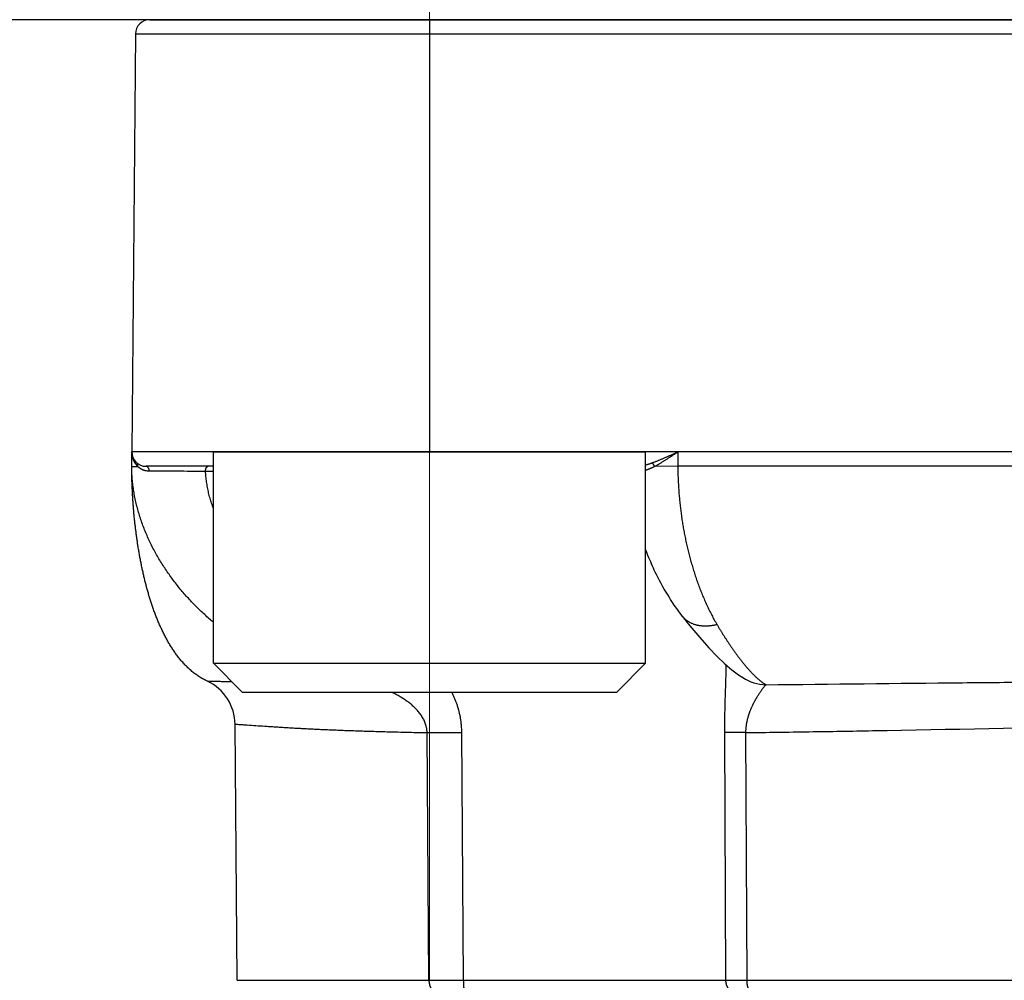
# Model space of a CAD drawing. Header units: millimetres. Extents: x 0 to 1300, y 0 to 891.
# Tile 138 of 148: x 881 to 891, y 494 to 504. Entities that reach past the tile are written whole.
import ezdxf

# ---------------------------------------------------------------- set-up
doc = ezdxf.new("R2010")
doc.units = ezdxf.units.MM
doc.header["$LTSCALE"] = 0.545669
doc.linetypes.add('CENTER', pattern=[50.8, 31.75, -6.35, 6.35, -6.35])
doc.layers.add('NoLayerName_001', color=7, linetype='Continuous')

msp = doc.modelspace()

# ---------------------------------------------------------------- linework, layer by layer
at = {"layer": 'NoLayerName_001', "color": 4, "linetype": 'CENTER', "lineweight": 13}
msp.add_line((885.1, 506.75000077), (885.1, 493.99869169), dxfattribs=at)
at = {"layer": 'NoLayerName_001', "color": 7, "linetype": 'Continuous', "lineweight": 25}
msp.add_line((915.60692109, 504), (874.39307891, 504), dxfattribs=at)
at = {"layer": 'NoLayerName_001', "color": 60, "linetype": 'Continuous', "lineweight": 25}
for p, q in [((882.18796759, 504), (907.81203241, 504)), ((885.10050506, 504), (885.10050506, 499.50000077)), ((882.0379733, 503.85130898), (882, 499.5)), ((882.0379733, 503.85130898), (907.9620267, 503.85130898)), ((908, 499.5), (882, 499.5)), ((882, 499.35), (882, 499.5)), ((887.68487019, 499.5), (887.6857995, 499.35)), ((882.05058932, 499.34908409), (882.06275746, 499.34899184)), ((882.85, 499.35), (882.15, 499.35)), ((882.76834092, 499.3002618), (882.85, 499.3002618)), ((887.6857995, 499.35), (887.44327532, 499.3489918)), ((902.3142005, 499.35), (887.6857995, 499.35)), ((887.73162881, 497.79058572), (887.73141134, 497.79086782)), ((888.36108901, 497.15004846), (888.36040426, 497.15048302)), ((883.09870239, 493.99869092), (883.07544579, 496.66363364)), ((885.09445632, 493.99869102), (885.07498808, 496.57728586)), ((885.45369387, 493.99921461), (885.43674629, 496.57903117)), ((888.17166298, 496.57902531), (888.18335627, 493.99921461)), ((888.39158613, 496.57728002), (888.40294845, 493.99869102)), ((883.09870239, 493.99869092), (885.09445632, 493.99869102)), ((885.09445922, 493.99869105), (885.45369435, 493.99921463)), ((885.45369387, 493.99921461), (888.18335627, 493.99921461)), ((888.40294845, 493.99869102), (901.59705155, 493.99869102))]:
    msp.add_line(p, q, dxfattribs=at)
at = {"layer": 'NoLayerName_001', "color": 4, "linetype": 'Continuous', "lineweight": 25}
for p, q in [((882.85, 497.30000077), (882.85, 499.50000077)), ((882.85, 499.50000077), (887.35, 499.50000077)), ((887.35, 497.30000077), (887.35, 499.50000077)), ((882.85, 497.30000077), (883.15, 497.00000077)), ((882.85, 497.30000077), (887.35, 497.30000077)), ((887.35, 497.30000077), (887.05, 497.00000077)), ((883.15, 497.00000077), (887.05, 497.00000077))]:
    msp.add_line(p, q, dxfattribs=at)
at = {"layer": 'NoLayerName_001', "color": 60, "linetype": 'Continuous', "lineweight": 25}
msp.add_lwpolyline([(887.73141134, 497.79086782), (887.81039689, 497.69096584), (887.91382916, 497.56760845), (888.00925445, 497.46130239), (888.09660435, 497.37087633), (888.1760002, 497.2951915), (888.24882657, 497.23213035), (888.3179198, 497.17920243), (888.36110572, 497.15007479)], dxfattribs=at)
for centre, radius, start, end in [((882.18796759, 503.85), 0.15, 90, 179.5), ((882.15, 499.5), 0.15, 180, 270), ((883.53308564, 499.35020998), 1.53307809, 180.007850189, 180.165668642), ((882.19363832, 499.48643887), 0.18979327, 222.03853942, 226.401788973), ((882.18238399, 499.47563995), 0.17383344, 254.575510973, 255.771487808), ((882.18201152, 499.47405711), 0.1722076, 255.762173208, 269.94912927), ((888.61821137, 497.55667664), 0.48110263, 237.693687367, 268.319373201), ((882.57546056, 496.65927002), 0.5000043, 0.50003529, 64.954052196), ((884.98625787, 552.46357329), 55.88635779, 270.090975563, 270.461854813)]:
    msp.add_arc(centre, radius, start, end, dxfattribs=at)
for points, knots in [([(882, 499.49999997), (882.00004469, 499.4974532), (882.00006915, 499.49235445), (882.00049627, 499.48471242), (882.00115699, 499.47707964), (882.0020936, 499.46946714), (882.00329492, 499.46188536), (882.00476413, 499.45434487), (882.00650056, 499.44685623), (882.0085046, 499.43942998), (882.01077629, 499.43207667), (882.01331585, 499.42480718), (882.01612235, 499.41763311), (882.01919113, 499.4105657), (882.02251772, 499.403617), (882.02609758, 499.39679912), (882.02992596, 499.39012401), (882.033999, 499.38360438), (882.03830951, 499.37725002), (882.04286273, 499.37108166), (882.04761761, 499.36507935), (882.05101227, 499.36127312), (882.05267989, 499.35934754)], [0, 0, 0, 0, 0.00764148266, 0.01529320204, 0.02295390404, 0.03062239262, 0.03829757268, 0.04597849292, 0.05366438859, 0.0613547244, 0.06904923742, 0.07674797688, 0.08445048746, 0.09215449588, 0.09985749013, 0.10755705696, 0.11525094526, 0.12293713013, 0.13061387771, 0.13827981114, 0.14593397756, 0.15357591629, 0.15357591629, 0.15357591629, 0.15357591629]), ([(887.41902657, 499.3866321), (887.42354901, 499.38829204), (887.43260545, 499.39158068), (887.4461209, 499.3967011), (887.45959854, 499.40192102), (887.47303393, 499.40725153), (887.48643232, 499.41267722), (887.49979637, 499.41818976), (887.51312944, 499.42377895), (887.52643468, 499.42943505), (887.53971529, 499.4351483), (887.55297465, 499.44090872), (887.56621608, 499.44670744), (887.57944099, 499.45254094), (887.59265124, 499.45840529), (887.61024765, 499.4662604), (887.63661001, 499.47811314), (887.6629372, 499.49004362), (887.68048335, 499.49800897), (887.68487017, 499.5)], [0, 0, 0, 0, 0.01445236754, 0.02890468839, 0.04335763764, 0.0578116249, 0.07226681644, 0.08672315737, 0.10118039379, 0.11563809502, 0.13009567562, 0.14455241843, 0.15900781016, 0.17346203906, 0.1879153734, 0.20236805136, 0.23127225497, 0.2746282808, 0.28908080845, 0.28908080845, 0.28908080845, 0.28908080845]), ([(887.44327532, 499.3489918), (887.44745818, 499.35124143), (887.45584421, 499.35570314), (887.46830138, 499.36262099), (887.48069246, 499.36965739), (887.49301001, 499.37682512), (887.50526366, 499.38410502), (887.51745849, 499.39148649), (887.52960077, 499.39895664), (887.54169648, 499.40650318), (887.55375161, 499.41411375), (887.56577261, 499.4217757), (887.57776518, 499.42947865), (887.58973142, 499.43721904), (887.60167437, 499.44499266), (887.613597, 499.45279542), (887.62947023, 499.46323289), (887.65323952, 499.47895031), (887.67300369, 499.49211367), (887.68487019, 499.5)], [0, 0, 0, 0, 0.01424830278, 0.02849645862, 0.04274563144, 0.05699652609, 0.0712494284, 0.08550424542, 0.09976054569, 0.11401759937, 0.12827441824, 0.14252980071, 0.15678298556, 0.1710343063, 0.18528418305, 0.19953299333, 0.21378107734, 0.24227626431, 0.28502054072, 0.28502054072, 0.28502054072, 0.28502054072]), ([(882.04861351, 498.63335779), (882.04667627, 498.64820781), (882.04270837, 498.67789574), (882.03731718, 498.72249889), (882.03224989, 498.76713858), (882.02756497, 498.8118195), (882.02324429, 498.8565366), (882.0192902, 498.90128763), (882.0156996, 498.9460696), (882.01247075, 498.99087973), (882.00960187, 499.03571519), (882.00708999, 499.08057282), (882.00493963, 499.12544957), (882.00316158, 499.17034214), (882.00175965, 499.21524693), (882.00076, 499.26016046), (882.00010637, 499.30507898), (882.00006862, 499.33502681), (882, 499.35)], [0, 0, 0, 0, 0.04492756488, 0.08985459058, 0.13478056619, 0.17970569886, 0.22463044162, 0.26955519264, 0.31448029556, 0.35940604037, 0.40433266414, 0.44926029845, 0.4941883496, 0.53911586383, 0.58404208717, 0.62896648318, 0.67388873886, 0.71880877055, 0.71880877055, 0.71880877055, 0.71880877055]), ([(882, 499.35), (882.0004029, 499.34997532), (882.00119038, 499.34989876), (882.00231643, 499.34994677), (882.0033653, 499.3497092), (882.00442665, 499.34964398), (882.00555056, 499.34962419), (882.00671012, 499.3496376), (882.00787031, 499.34964178), (882.00901326, 499.34962668), (882.01050754, 499.3495919), (882.01199199, 499.34954339), (882.01347528, 499.34950388), (882.014593, 499.34948016), (882.01571554, 499.34946047), (882.02209072, 499.3493706), (882.03071591, 499.34926446), (882.04196551, 499.34915414), (882.04758958, 499.34910943), (882.05058932, 499.34908409)], [0, 0, 0, 0, 0.001210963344, 0.002373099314, 0.003358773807, 0.004418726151, 0.005557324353, 0.006731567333, 0.007897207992, 0.009037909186, 0.010160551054, 0.012381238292, 0.013493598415, 0.014611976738, 0.015735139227, 0.016861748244, 0.033739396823, 0.041612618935, 0.050612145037, 0.050612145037, 0.050612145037, 0.050612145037]), ([(882.85, 497.72692831), (882.84387948, 497.73207545), (882.82134434, 497.75090331), (882.7831796, 497.78435126), (882.73581153, 497.8275794), (882.68949069, 497.87195611), (882.64421616, 497.9174146), (882.60004129, 497.963953), (882.55700497, 498.01155201), (882.5151507, 498.06019609), (882.47452207, 498.10986714), (882.43516419, 498.1605463), (882.39712245, 498.21221411), (882.36044233, 498.26485117), (882.32516922, 498.318438), (882.29134879, 498.37295529), (882.25902677, 498.42838147), (882.22825502, 498.48469239), (882.19910102, 498.54186555), (882.17163287, 498.59987377), (882.14591934, 498.65868974), (882.12202912, 498.71828608), (882.10003097, 498.77863545), (882.07999397, 498.8397093), (882.06199152, 498.90146489), (882.0460978, 498.96383532), (882.03239017, 499.02673255), (882.02095928, 499.09006063), (882.01185741, 499.15372277), (882.00527982, 499.21762461), (882.00088954, 499.28166285), (882.00051834, 499.32442146), (882.00001396, 499.34577715)], [0, 0, 0, 0, 0.0239913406, 0.0880945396, 0.1522208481, 0.2163635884, 0.2805172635, 0.3446776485, 0.4088418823, 0.4730082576, 0.53717352, 0.6013342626, 0.665488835, 0.7296374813, 0.7937824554, 0.857928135, 0.9220810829, 0.9862444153, 1.0504134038, 1.1145861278, 1.1787649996, 1.2429570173, 1.3071740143, 1.3714329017, 1.4357522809, 1.5001154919, 1.564485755, 1.6288319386, 1.6931296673, 1.7573620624, 1.8215205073, 1.8856054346, 1.8856054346, 1.8856054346, 1.8856054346]), ([(882.06276419, 499.34899122), (882.06288515, 499.34965908), (882.0631471, 499.35099379), (882.06342264, 499.35301864), (882.06362482, 499.35505672), (882.06373754, 499.35710541), (882.06376065, 499.35915908), (882.06368971, 499.36121291), (882.06352142, 499.36326185), (882.06325219, 499.36530092), (882.06287843, 499.36732511), (882.06239672, 499.36932938), (882.06180329, 499.37130759), (882.06109844, 499.37325279), (882.06028528, 499.37515747), (882.05936647, 499.37701318), (882.05834496, 499.3788116), (882.05722328, 499.380544), (882.05600528, 499.38220313), (882.05468983, 499.38377621), (882.05329426, 499.38527086), (882.05227467, 499.38617107), (882.05177712, 499.38663211)], [0, 0, 0, 0, 0.002036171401, 0.004079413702, 0.006127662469, 0.008179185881, 0.010232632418, 0.01228708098, 0.014342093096, 0.016397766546, 0.01845478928, 0.020514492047, 0.02257875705, 0.024647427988, 0.026718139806, 0.028788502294, 0.030856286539, 0.03291953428, 0.034976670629, 0.037026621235, 0.039068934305, 0.041103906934, 0.041103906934, 0.041103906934, 0.041103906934]), ([(882.06276419, 499.34899122), (882.06381107, 499.34805079), (882.06588933, 499.34615248), (882.06909996, 499.34340943), (882.07236637, 499.34073115), (882.07569909, 499.33813016), (882.07909569, 499.33560515), (882.08255613, 499.33315874), (882.08607778, 499.33079187), (882.08965794, 499.32850633), (882.09329373, 499.32630382), (882.0969823, 499.32418607), (882.10072079, 499.32215482), (882.10450636, 499.3202118), (882.10833613, 499.31835872), (882.11220728, 499.31659735), (882.11611691, 499.31492932), (882.12006226, 499.31335669), (882.12404016, 499.31188002), (882.12804897, 499.31050535), (882.13208127, 499.30921838), (882.13479676, 499.30845923), (882.13614983, 499.30806768)], [0, 0, 0, 0, 0.004221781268, 0.008443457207, 0.012666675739, 0.016893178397, 0.021124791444, 0.025362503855, 0.029605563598, 0.033852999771, 0.038103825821, 0.042357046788, 0.046611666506, 0.050866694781, 0.055121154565, 0.059374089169, 0.063624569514, 0.067871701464, 0.072114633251, 0.07635256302, 0.080584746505, 0.084810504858, 0.084810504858, 0.084810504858, 0.084810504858]), ([(882.1818636, 499.30184986), (882.18183771, 499.30254805), (882.18179973, 499.30394563), (882.18165984, 499.30603906), (882.18146962, 499.30812971), (882.18121959, 499.31021531), (882.18091156, 499.31229399), (882.18054432, 499.31436374), (882.18011747, 499.31642262), (882.17963038, 499.31846865), (882.17908254, 499.32049979), (882.17847339, 499.3225137), (882.17780018, 499.32450699), (882.17706033, 499.3264759), (882.17625122, 499.32841663), (882.17537027, 499.33032537), (882.17441486, 499.3321983), (882.17338241, 499.33403162), (882.17227039, 499.33582121), (882.17107765, 499.33756182), (882.16980007, 499.33924353), (882.16843408, 499.340854), (882.16697653, 499.34238052), (882.16542421, 499.34381028), (882.16377391, 499.34513042), (882.16202318, 499.34632735), (882.16017501, 499.34738516), (882.15824189, 499.34828985), (882.15624045, 499.34902727), (882.15418796, 499.34956964), (882.15210342, 499.34993651), (882.15069823, 499.34995954), (882.15, 499.34999848)], [0, 0, 0, 0, 0.00209598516, 0.004193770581, 0.006292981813, 0.008393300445, 0.010494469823, 0.01259630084, 0.014698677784, 0.016801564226, 0.018905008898, 0.021008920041, 0.023112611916, 0.02521556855, 0.027317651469, 0.029419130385, 0.031520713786, 0.033623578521, 0.035729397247, 0.03783953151, 0.039951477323, 0.042062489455, 0.044171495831, 0.046279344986, 0.048389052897, 0.050506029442, 0.052635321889, 0.054770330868, 0.05690216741, 0.05902439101, 0.061133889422, 0.063231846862, 0.063231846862, 0.063231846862, 0.063231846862]), ([(882.1818636, 499.30184986), (882.28938349, 499.30169831), (882.44577623, 499.30161047), (882.64126644, 499.30101848), (882.72923566, 499.30047578), (882.76833319, 499.30026187)], [0, 0, 0, 0, 0.32255999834, 0.46917814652, 0.58647249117, 0.58647249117, 0.58647249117, 0.58647249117]), ([(882.85, 498.91244453), (882.84391476, 498.92993001), (882.83105076, 498.96532252), (882.8146653, 499.01966706), (882.80015321, 499.07506622), (882.78811486, 499.13091691), (882.77871014, 499.18711604), (882.77162927, 499.24356318), (882.76966554, 499.28139135), (882.76834092, 499.3002618)], [0, 0, 0, 0, 0.05554232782, 0.1129468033, 0.17020663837, 0.22731437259, 0.28427630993, 0.34111378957, 0.39786443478, 0.39786443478, 0.39786443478, 0.39786443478]), ([(882.76834093, 499.3002618), (882.76835465, 499.30122848), (882.76836382, 499.30315123), (882.76848541, 499.30602614), (882.76869169, 499.30889192), (882.76900872, 499.31177357), (882.76944944, 499.31469614), (882.77003017, 499.31768414), (882.77076293, 499.32075067), (882.77165301, 499.32388544), (882.77270388, 499.32705317), (882.77391585, 499.33020546), (882.7752891, 499.33329341), (882.77682392, 499.33626825), (882.77852081, 499.3390815), (882.78038079, 499.34168467), (882.78240558, 499.34403), (882.78459827, 499.34606698), (882.78696281, 499.34775174), (882.78950545, 499.34900799), (882.79222322, 499.34986206), (882.7941188, 499.34990925), (882.79506699, 499.35)], [0, 0, 0, 0, 0.002900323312, 0.005767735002, 0.008630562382, 0.01151849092, 0.014462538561, 0.017494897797, 0.020647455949, 0.023918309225, 0.027268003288, 0.030656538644, 0.034046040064, 0.037401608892, 0.040692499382, 0.043893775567, 0.046988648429, 0.049971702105, 0.0528530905, 0.05566332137, 0.058457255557, 0.061314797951, 0.061314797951, 0.061314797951, 0.061314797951]), ([(887.35, 499.36425077), (887.35005435, 499.36426578), (887.35269781, 499.36499582), (887.35791922, 499.36647343), (887.36564206, 499.36875351), (887.37333569, 499.37111395), (887.38100276, 499.37354856), (887.3886458, 499.37605153), (887.39626754, 499.37861642), (887.40386996, 499.38123895), (887.4114579, 499.3839069), (887.41650224, 499.38572707), (887.41902657, 499.3866321)], [0, 0, 0, 0, 0.000169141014, 0.008227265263, 0.016278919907, 0.024325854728, 0.032369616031, 0.040411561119, 0.048452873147, 0.05649457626, 0.064537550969, 0.072582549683, 0.072582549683, 0.072582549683, 0.072582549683]), ([(887.35, 499.30965655), (887.35108326, 499.30998005), (887.35459713, 499.31101479), (887.36049373, 499.31291114), (887.36766772, 499.31538022), (887.37478076, 499.31797822), (887.38183349, 499.32068857), (887.38882862, 499.32350541), (887.39577103, 499.32642094), (887.40266536, 499.32942804), (887.40951637, 499.33251938), (887.41632869, 499.3356878), (887.42310727, 499.33892559), (887.42985594, 499.3422272), (887.43658269, 499.34557893), (887.44104614, 499.34785732), (887.44328119, 499.34899138)], [0, 0, 0, 0, 0.00339158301, 0.01098894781, 0.01857930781, 0.02615158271, 0.03370559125, 0.04124513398, 0.04877362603, 0.0562941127, 0.06380929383, 0.07132154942, 0.07883296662, 0.08634536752, 0.0938603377, 0.10137925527, 0.10137925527, 0.10137925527, 0.10137925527]), ([(887.44327588, 499.34899242), (887.44300839, 499.3496925), (887.4424844, 499.35109661), (887.44163302, 499.35317747), (887.4407443, 499.35524338), (887.43981211, 499.35729292), (887.4388393, 499.359328), (887.43782701, 499.36134924), (887.43677478, 499.36335526), (887.43568134, 499.36534314), (887.43454589, 499.36730976), (887.43336755, 499.36925199), (887.43214547, 499.37116667), (887.43087878, 499.37305066), (887.42956662, 499.37490083), (887.42820811, 499.37671401), (887.42680243, 499.37848711), (887.42534855, 499.38021681), (887.4238462, 499.38190061), (887.42229228, 499.38353292), (887.42069421, 499.3851197), (887.41957807, 499.3861226), (887.41902657, 499.38663071)], [0, 0, 0, 0, 0.002248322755, 0.004495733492, 0.006744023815, 0.008994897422, 0.011249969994, 0.013510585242, 0.015776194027, 0.018045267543, 0.020316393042, 0.022588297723, 0.024859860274, 0.027130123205, 0.029398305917, 0.031663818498, 0.033926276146, 0.036185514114, 0.038441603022, 0.040694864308, 0.042945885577, 0.045195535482, 0.045195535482, 0.045195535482, 0.045195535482]), ([(887.68578119, 499.34999992), (887.68601129, 499.33093518), (887.68625692, 499.29279792), (887.68791351, 499.23560748), (887.69033276, 499.17843553), (887.69364779, 499.12129815), (887.69781517, 499.06420971), (887.70283883, 499.00718506), (887.70870988, 498.9502389), (887.71542329, 498.893386), (887.72297155, 498.83664052), (887.73135485, 498.78001664), (887.74058207, 498.72352911), (887.7506604, 498.66719207), (887.76159748, 498.61101968), (887.77340087, 498.55502613), (887.78607799, 498.49922553), (887.7996369, 498.44363223), (887.81408292, 498.38826094), (887.82943259, 498.33313113), (887.84571367, 498.27826774), (887.86295114, 498.22369616), (887.88117068, 498.16944199), (887.90039765, 498.11553078), (887.920658, 498.06198831), (887.94197423, 498.00884287), (887.96437431, 497.95613365), (887.98790939, 497.90392056), (888.01260574, 497.85225652), (888.03856196, 497.80123678), (888.06560954, 497.75080169), (888.08492275, 497.71790909), (888.09441713, 497.70137511)], [0, 0, 0, 0, 0.0571983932, 0.1144094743, 0.171631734, 0.2288634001, 0.2861024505, 0.3433466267, 0.4005934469, 0.457840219, 0.5150840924, 0.572323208, 0.629557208, 0.6867862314, 0.7440108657, 0.8012321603, 0.8584516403, 0.9156713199, 0.9728935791, 1.0301183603, 1.0873438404, 1.1445696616, 1.2017971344, 1.2590293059, 1.3162710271, 1.3735288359, 1.4308008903, 1.4880726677, 1.5453323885, 1.6025726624, 1.6597907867, 1.7169890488, 1.7169890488, 1.7169890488, 1.7169890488]), ([(882.78713486, 497.11225824), (882.77378164, 497.1190478), (882.74672635, 497.13200435), (882.70814946, 497.15522199), (882.67088845, 497.18044612), (882.63523764, 497.20790248), (882.60114911, 497.23724482), (882.56861484, 497.26829795), (882.53759339, 497.30087211), (882.50804245, 497.33481521), (882.47990453, 497.36998118), (882.45312207, 497.40622671), (882.42763765, 497.4434085), (882.4033903, 497.48138749), (882.38031096, 497.52004766), (882.35835646, 497.55931912), (882.33746997, 497.59914658), (882.3175937, 497.63947827), (882.29866952, 497.68026224), (882.28064007, 497.72144692), (882.26344454, 497.76298155), (882.24703116, 497.80482559), (882.23137392, 497.84695463), (882.21644106, 497.88934565), (882.2022019, 497.93197641), (882.18862542, 497.97482456), (882.17568072, 498.01786778), (882.1633367, 498.06108423), (882.1515618, 498.10445467), (882.14033935, 498.14796704), (882.12965178, 498.19161134), (882.11948147, 498.2353781), (882.1098108, 498.27925779), (882.10062207, 498.3232409), (882.09189796, 498.367318), (882.08361955, 498.41147983), (882.07577435, 498.4557193), (882.06835032, 498.50003051), (882.0613551, 498.54441072), (882.05471818, 498.58884646), (882.05068066, 498.61852525), (882.04861351, 498.63335779)], [0, 0, 0, 0, 0.0449406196, 0.089926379, 0.1349161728, 0.1798786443, 0.224835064, 0.269790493, 0.3147482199, 0.3597344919, 0.404761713, 0.4498252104, 0.4949048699, 0.5399667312, 0.5849810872, 0.6299612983, 0.6749244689, 0.7198816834, 0.7648383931, 0.8097948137, 0.8547464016, 0.8996903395, 0.9446312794, 0.9895728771, 1.0345169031, 1.0794633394, 1.1244104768, 1.1693550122, 1.2142937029, 1.2592280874, 1.304160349, 1.3490919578, 1.3940236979, 1.4389556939, 1.4838874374, 1.5288178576, 1.5737466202, 1.618674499, 1.663602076, 1.70852967, 1.7534573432, 1.7534573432, 1.7534573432, 1.7534573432]), ([(888.09441687, 497.70137201), (888.09015633, 497.70036066), (888.08164899, 497.69826355), (888.06878229, 497.69555913), (888.0558546, 497.69313076), (888.04286307, 497.69103667), (888.02981919, 497.68927557), (888.01673062, 497.68786217), (888.00360604, 497.68680682), (887.99045393, 497.68612121), (887.97728414, 497.68581622), (887.96410893, 497.68590502), (887.9509431, 497.68640327), (887.93780279, 497.68732617), (887.92470417, 497.68868911), (887.91166345, 497.69050741), (887.89869681, 497.69279644), (887.88582085, 497.69557151), (887.87305575, 497.69884689), (887.86042675, 497.70263489), (887.84796408, 497.70694709), (887.83569966, 497.71179469), (887.82366542, 497.71718885), (887.81189345, 497.72314096), (887.80041579, 497.72966152), (887.78927101, 497.73676047), (887.77849464, 497.74442599), (887.76812624, 497.75263809), (887.75820076, 497.76137012), (887.7487843, 497.7706202), (887.7398261, 497.78029269), (887.73440983, 497.78719967), (887.7316361, 497.79059134)], [0, 0, 0, 0, 0.01313678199, 0.02628352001, 0.03943716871, 0.0525953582, 0.06575643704, 0.07891951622, 0.09208451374, 0.10525219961, 0.11842406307, 0.13159877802, 0.1447726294, 0.1579432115, 0.17110969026, 0.18427291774, 0.19743554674, 0.21060214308, 0.22377813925, 0.23696108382, 0.25014567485, 0.26332910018, 0.27651133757, 0.28969541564, 0.30288767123, 0.31609671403, 0.32931931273, 0.3425438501, 0.3557596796, 0.3689577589, 0.38213114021, 0.39527547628, 0.39527547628, 0.39527547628, 0.39527547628]), ([(888.09441687, 497.70137201), (888.09948861, 497.69286325), (888.10959331, 497.6758221), (888.12498444, 497.65039992), (888.14052435, 497.62506752), (888.1562443, 497.59984522), (888.17214423, 497.57473468), (888.18823247, 497.54974258), (888.2045151, 497.52487425), (888.2209988, 497.50013539), (888.23769013, 497.4755316), (888.25459551, 497.45106841), (888.27172192, 497.42675199), (888.28907281, 497.40258808), (888.30666861, 497.37859768), (888.32453373, 497.35480791), (888.34269028, 497.3312452), (888.36116235, 497.30793774), (888.37996792, 497.28490817), (888.39914748, 497.26219962), (888.41865772, 497.23977881), (888.43206407, 497.22519184), (888.43871697, 497.21785371)], [0, 0, 0, 0, 0.02971690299, 0.0594348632, 0.08915370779, 0.11887343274, 0.14859421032, 0.17831639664, 0.20804053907, 0.23776738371, 0.26749788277, 0.29723320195, 0.32697472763, 0.35672349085, 0.38647606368, 0.41622753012, 0.44597411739, 0.47571333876, 0.5054441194, 0.53516692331, 0.5648838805, 0.59459891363, 0.59459891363, 0.59459891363, 0.59459891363]), ([(888.18625353, 497.28671165), (888.18620579, 497.27727382), (888.18616341, 497.25839765), (888.18578126, 497.23008542), (888.18525284, 497.20177523), (888.18457654, 497.17346751), (888.18353612, 497.13572799), (888.18118271, 497.06025921), (888.17821855, 496.97536657), (888.17602216, 496.89989182), (888.17502833, 496.8621496), (888.17434191, 496.83384113), (888.17371911, 496.80553127), (888.17316518, 496.7772202), (888.1726852, 496.74890813), (888.17228423, 496.72059523), (888.17196769, 496.69228171), (888.17173948, 496.66396775), (888.17160929, 496.63565356), (888.17156519, 496.60733927), (888.17163898, 496.5884633), (888.17166298, 496.57902531)], [0, 0, 0, 0, 0.02831383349, 0.05662804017, 0.08494314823, 0.1132590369, 0.14157506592, 0.19820457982, 0.33977497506, 0.39640726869, 0.42472400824, 0.453040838, 0.4813575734, 0.50967406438, 0.53799019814, 0.56630590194, 0.59462114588, 0.62293594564, 0.6512503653, 0.6795645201, 0.70787857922, 0.70787857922, 0.70787857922, 0.70787857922]), ([(888.43871697, 497.21785371), (888.44119944, 497.21518768), (888.44614945, 497.20984131), (888.45366537, 497.20190632), (888.46124061, 497.19402723), (888.4688882, 497.18621751), (888.47660911, 497.17847941), (888.48440754, 497.1708182), (888.49228684, 497.16323833), (888.50025057, 497.15574449), (888.50830225, 497.14834131), (888.51644535, 497.14103334), (888.52468361, 497.13382555), (888.5330187, 497.12672223), (888.54145634, 497.11973556), (888.55000601, 497.11288583), (888.55867493, 497.10619245), (888.56747125, 497.09967629), (888.57640075, 497.09335421), (888.5854778, 497.08725768), (888.59468474, 497.08136393), (888.6009767, 497.07768994), (888.60410309, 497.07582127)], [0, 0, 0, 0, 0.01092855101, 0.02185788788, 0.0327877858, 0.04371816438, 0.05464909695, 0.06558081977, 0.07651374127, 0.08744845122, 0.09838572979, 0.10932655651, 0.12027211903, 0.13122367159, 0.14217946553, 0.15313524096, 0.1640875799, 0.17503416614, 0.18597391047, 0.19690707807, 0.20783541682, 0.21876228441, 0.21876228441, 0.21876228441, 0.21876228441]), ([(882.78713485, 497.11225821), (882.79392219, 497.1123801), (882.80749639, 497.11274762), (882.82786531, 497.11255643), (882.84823304, 497.11239455), (882.87539058, 497.1120759), (882.90933577, 497.11160187), (882.95685677, 497.11079207), (883.00071516, 497.10994613), (883.03099524, 497.10929851), (883.04091093, 497.10908985)], [0, 0, 0, 0, 0.02036531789, 0.04073224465, 0.06110264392, 0.08147218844, 0.12220978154, 0.16294826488, 0.22405564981, 0.25380928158, 0.25380928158, 0.25380928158, 0.25380928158]), ([(888.60410147, 497.07578096), (888.60146826, 497.07320953), (888.59600813, 497.06823537), (888.58892791, 497.05970656), (888.58195397, 497.05111527), (888.57511382, 497.04242256), (888.56839743, 497.03365179), (888.56179888, 497.02479574), (888.55531087, 497.01585561), (888.54892682, 497.00683545), (888.54264169, 496.9977419), (888.53645093, 496.98858181), (888.53034919, 496.97936223), (888.52433319, 496.97008775), (888.51840608, 496.96075776), (888.51256967, 496.95137189), (888.50682599, 496.94192957), (888.50117704, 496.93243024), (888.49562483, 496.92287355), (888.49017201, 496.91325913), (888.48482183, 496.9035866), (888.47957757, 496.89385579), (888.47444249, 496.88406652), (888.46941987, 496.87421862), (888.46451302, 496.86431191), (888.45972525, 496.85434645), (888.45506069, 496.84432222), (888.45052377, 496.83423938), (888.4461189, 496.82409815), (888.44185052, 496.81389879), (888.43772306, 496.80364153), (888.43374095, 496.7933266), (888.42990864, 496.78295433), (888.4262307, 496.77252537), (888.42271184, 496.7620408), (888.41935674, 496.75150205), (888.41617079, 496.74091046), (888.41315667, 496.73026797), (888.4103273, 496.71957423), (888.40765729, 496.7088375), (888.40606219, 496.70163593), (888.40524143, 496.69804022)], [0, 0, 0, 0, 0.01104147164, 0.02211785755, 0.03319612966, 0.04425243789, 0.05529624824, 0.06633735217, 0.07738328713, 0.08843431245, 0.0994889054, 0.11054528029, 0.12160141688, 0.13265597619, 0.14370914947, 0.15476134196, 0.16581301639, 0.17686469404, 0.18791693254, 0.19896987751, 0.21002331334, 0.22107710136, 0.23213119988, 0.24318566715, 0.25424066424, 0.26529638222, 0.2763525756, 0.28740889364, 0.29846513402, 0.30952124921, 0.32057735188, 0.33163372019, 0.34269080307, 0.35374898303, 0.36480796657, 0.37586745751, 0.38692735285, 0.39798774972, 0.40904895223, 0.42011147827, 0.43117606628, 0.43117606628, 0.43117606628, 0.43117606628]), ([(888.60410219, 497.07579544), (889.28630932, 497.08302781), (890.22433156, 497.09426322), (891.4182223, 497.10404469), (892.18573618, 497.10857132), (893.03853956, 497.11157753), (893.97662918, 497.11301177), (894.65887649, 497.11236883), (895, 497.11225811)], [0, 0, 0, 0, 2.0467364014, 2.814262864, 3.5817888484, 4.3493158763, 5.3726873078, 6.3960579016, 6.3960579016, 6.3960579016, 6.3960579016]), ([(885.07499548, 496.57728595), (885.07458433, 496.58467172), (885.07419509, 496.59950117), (885.07099653, 496.62156801), (885.06636956, 496.64340499), (885.06012849, 496.66487058), (885.05245585, 496.68584396), (885.04341577, 496.70622259), (885.03314157, 496.72596368), (885.02175622, 496.74506534), (885.00937836, 496.76353331), (884.99612469, 496.78137445), (884.98210534, 496.79860651), (884.96739026, 496.81523488), (884.95203982, 496.83127222), (884.93611291, 496.84673458), (884.91966734, 496.86163834), (884.9027567, 496.87600395), (884.8854175, 496.8898426), (884.86768198, 496.90316869), (884.84958143, 496.91599758), (884.83114687, 496.92834496), (884.81240683, 496.94022714), (884.79337617, 496.95164377), (884.77406817, 496.96259426), (884.75449835, 496.97308402), (884.73467238, 496.98309634), (884.71589573, 496.99209211), (884.70363188, 496.9975293), (884.6981552, 497.00000077)], [0, 0, 0, 0, 0.02219161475, 0.04445308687, 0.06677319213, 0.0891216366, 0.11145284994, 0.13372350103, 0.15595505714, 0.17817718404, 0.20040153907, 0.22262357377, 0.2448296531, 0.26702512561, 0.28921879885, 0.31141321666, 0.33360514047, 0.35578897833, 0.37796862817, 0.40014898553, 0.42233221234, 0.44451790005, 0.46670457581, 0.48889402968, 0.51108849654, 0.53328965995, 0.55549867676, 0.57771620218, 0.59574173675, 0.59574173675, 0.59574173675, 0.59574173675]), ([(885.43674629, 496.57903117), (885.436426, 496.59096389), (885.43613345, 496.6148535), (885.43360298, 496.65061949), (885.42984112, 496.68628615), (885.42463638, 496.72178098), (885.41806459, 496.75703902), (885.41012185, 496.79200128), (885.40084338, 496.8266235), (885.39025839, 496.86087093), (885.37839562, 496.89470985), (885.36528872, 496.92810918), (885.3509524, 496.96102609), (885.33957171, 496.98488456), (885.33302841, 496.99778099), (885.331908, 497.00000077)], [0, 0, 0, 0, 0.03581104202, 0.07165447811, 0.10751760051, 0.14338650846, 0.17924650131, 0.21508736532, 0.25091846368, 0.28675237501, 0.32259949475, 0.35846819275, 0.39436434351, 0.43028902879, 0.43774857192, 0.43774857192, 0.43774857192, 0.43774857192]), ([(883.07544579, 496.66363364), (883.08147149, 496.66381145), (883.09356219, 496.66456566), (883.11170468, 496.66330332), (883.12987337, 496.66237774), (883.1480374, 496.66121734), (883.1722498, 496.65964073), (883.25092481, 496.65423473), (883.34168644, 496.64776722), (883.4385288, 496.64129654), (883.49300913, 496.63775608), (883.54749678, 496.63432949), (883.60199143, 496.63101626), (883.65649301, 496.62781877), (883.71100121, 496.62473621), (883.76551579, 496.62176847), (883.82003642, 496.61891407), (883.87456278, 496.61617138), (883.92909456, 496.61353857), (883.9836313, 496.61101057), (884.04423271, 496.60831265), (884.11090017, 496.60548044), (884.18363505, 496.60255362), (884.25637609, 496.59978364), (884.32912273, 496.59716349), (884.40187444, 496.59468548), (884.48069373, 496.59214675), (884.56558131, 496.58957943), (884.65653761, 496.58701228), (884.7535625, 496.58445479), (884.85665662, 496.5819457), (884.96581959, 496.57948262), (885.03859894, 496.57803425), (885.07498808, 496.57728586)], [0, 0, 0, 0, 0.0180849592, 0.0362810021, 0.054482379, 0.0726800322, 0.0908782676, 0.1272752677, 0.3092592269, 0.3638544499, 0.4184496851, 0.4730449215, 0.5276401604, 0.5822354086, 0.6368306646, 0.6914259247, 0.7460211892, 0.8006164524, 0.8552117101, 0.9098069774, 0.9644022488, 1.0371959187, 1.1099895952, 1.1827832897, 1.25557704, 1.3283708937, 1.4011648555, 1.4921573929, 1.5831498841, 1.6741422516, 1.7833329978, 1.8925236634, 2.0017141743, 2.0017141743, 2.0017141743, 2.0017141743]), ([(888.40524143, 496.69804022), (888.40448497, 496.69442941), (888.40292363, 496.68721642), (888.40087037, 496.67633654), (888.39899303, 496.66542311), (888.39732511, 496.65447423), (888.39586109, 496.64349644), (888.39460572, 496.63249405), (888.39356178, 496.62147197), (888.39272961, 496.61043496), (888.39212132, 496.59938771), (888.39170433, 496.58833542), (888.39164342, 496.58096419), (888.39158585, 496.57728002)], [0, 0, 0, 0, 0.01106761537, 0.02213886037, 0.03321262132, 0.04428751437, 0.05536226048, 0.06643569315, 0.07750676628, 0.08857456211, 0.09963829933, 0.1106973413, 0.12175120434, 0.12175120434, 0.12175120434, 0.12175120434]), ([(888.39158613, 496.57728002), (888.61188436, 496.58045233), (889.05248664, 496.58642893), (890.30079636, 496.6075336), (891.47559311, 496.63203056), (892.57706638, 496.6492029), (893.01767134, 496.65505032), (893.4582928, 496.65961564), (893.89892813, 496.66272719), (894.26613145, 496.664094), (894.55989502, 496.66439963), (894.78021723, 496.66428665), (894.92709772, 496.66382206), (895.00053794, 496.66363842)], [0, 0, 0, 0, 0.660963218, 1.3219271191, 3.7454597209, 4.1861027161, 4.6267454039, 5.0673895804, 5.5080358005, 5.9486820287, 6.1690046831, 6.3893267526, 6.6096481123, 6.6096481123, 6.6096481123, 6.6096481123]), ([(888.39158613, 496.57728002), (888.37203627, 496.57730953), (888.33537967, 496.57734702), (888.29139187, 496.57747233), (888.26206694, 496.57762261), (888.24496188, 496.57775178), (888.22296947, 496.57797644), (888.20341978, 496.5782146), (888.18631394, 496.57844999), (888.178983, 496.57861806), (888.17410342, 496.57890406), (888.17166298, 496.57902531)], [0, 0, 0, 0, 0.05864965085, 0.10996984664, 0.13196379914, 0.14662553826, 0.16128641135, 0.1979445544, 0.20527811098, 0.21260988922, 0.21994026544, 0.21994026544, 0.21994026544, 0.21994026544]), ([(885.09445632, 493.99869102), (885.09452981, 493.99617043), (885.09459697, 493.99111283), (885.09518142, 493.98352946), (885.09605371, 493.97594428), (885.09726553, 493.96837987), (885.09880171, 493.96085737), (885.10066512, 493.95339828), (885.10285378, 493.94602404), (885.10536703, 493.93875609), (885.10820388, 493.93161589), (885.11136344, 493.92462489), (885.11484482, 493.91780456), (885.11864717, 493.91117639), (885.12276956, 493.90476196), (885.12721075, 493.89858346), (885.1319673, 493.89266258), (885.13703542, 493.88702148), (885.14241125, 493.88168251), (885.14809094, 493.87666809), (885.15406997, 493.87200106), (885.16033842, 493.86770817), (885.16687322, 493.86381465), (885.17364263, 493.86034172), (885.18062057, 493.85734113), (885.18775295, 493.85475841), (885.19265159, 493.85354036), (885.19507854, 493.85286975)], [0, 0, 0, 0, 0.0075649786, 0.01516919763, 0.02280530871, 0.0304659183, 0.03814374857, 0.04583179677, 0.05352349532, 0.06121287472, 0.06889473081, 0.07656479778, 0.08421992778, 0.09185827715, 0.09947949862, 0.10708462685, 0.11467489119, 0.12225281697, 0.1298229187, 0.13739190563, 0.14496887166, 0.15256319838, 0.16016922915, 0.16777481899, 0.17536967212, 0.18294610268, 0.19049978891, 0.19049978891, 0.19049978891, 0.19049978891]), ([(885.45369387, 493.99921461), (885.45369637, 493.99794835), (885.4536988, 493.99541593), (885.45371796, 493.99161749), (885.45374663, 493.98781934), (885.45378668, 493.98402144), (885.45383784, 493.98022373), (885.45390041, 493.97642616), (885.45397457, 493.97262867), (885.45406051, 493.96883121), (885.45415841, 493.96503371), (885.45426847, 493.96123612), (885.45439087, 493.95743839), (885.45452581, 493.95364046), (885.45467347, 493.94984227), (885.45483404, 493.94604378), (885.45500773, 493.94224494), (885.45519468, 493.93844587), (885.45539577, 493.93464689), (885.45561189, 493.93084847), (885.45584393, 493.92705112), (885.45609277, 493.92325536), (885.45635931, 493.9194617), (885.45664444, 493.91567063), (885.45694903, 493.91188268), (885.45727397, 493.90809835), (885.45762017, 493.90431814), (885.45798848, 493.90054258), (885.45837987, 493.89677218), (885.45879498, 493.89300695), (885.45923613, 493.88924547), (885.45971385, 493.88548553), (885.46023794, 493.88172357), (885.46081849, 493.877956), (885.46146455, 493.87418344), (885.46218314, 493.8704199), (885.46296368, 493.86668896), (885.46383161, 493.8630331), (885.46469247, 493.85940492), (885.46555983, 493.8570903), (885.46595803, 493.85591645)], [0, 0, 0, 0, 0.00379878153, 0.0075972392, 0.01139546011, 0.01519353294, 0.01899154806, 0.02278959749, 0.02658777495, 0.03038617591, 0.03418489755, 0.03798403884, 0.04178370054, 0.04558398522, 0.04938499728, 0.05318684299, 0.05698963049, 0.06079339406, 0.06459782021, 0.06840250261, 0.07220704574, 0.0760110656, 0.07981419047, 0.08361606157, 0.08741633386, 0.09121467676, 0.09501077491, 0.09880432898, 0.10259505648, 0.10638269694, 0.11016838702, 0.11395670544, 0.11775298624, 0.12156289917, 0.12539240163, 0.12923465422, 0.13305729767, 0.13682522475, 0.14051058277, 0.14422922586, 0.14422922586, 0.14422922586, 0.14422922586]), ([(888.18335627, 493.99921461), (888.18343748, 493.99662844), (888.18350161, 493.99144523), (888.18419015, 493.98368977), (888.18522778, 493.97596188), (888.18667498, 493.96828722), (888.18851055, 493.9606896), (888.19073533, 493.95319337), (888.19334398, 493.94582259), (888.19633416, 493.93860136), (888.1996982, 493.93155094), (888.20342313, 493.92468846), (888.20749749, 493.91803083), (888.21190953, 493.91159481), (888.21664758, 493.90539718), (888.22169999, 493.89945477), (888.22705507, 493.89378438), (888.23270097, 493.88840318), (888.2386211, 493.8833239), (888.24479887, 493.87855903), (888.2512177, 493.87412116), (888.257861, 493.87002285), (888.26471224, 493.86627677), (888.27175472, 493.86289529), (888.27897147, 493.85989233), (888.28634111, 493.85727673), (888.29383877, 493.85505105), (888.30143954, 493.85322111), (888.30911824, 493.85178638), (888.31685011, 493.85076889), (888.32460891, 493.85010721), (888.32979283, 493.85006919), (888.33237942, 493.85)], [0, 0, 0, 0, 0.00776230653, 0.01554354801, 0.02333993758, 0.03114737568, 0.03896167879, 0.04677880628, 0.05459508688, 0.06240751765, 0.07021546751, 0.07801996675, 0.08582173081, 0.0936212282, 0.10141884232, 0.10921503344, 0.11701050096, 0.12480624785, 0.13260303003, 0.14040125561, 0.14820120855, 0.1560032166, 0.16380781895, 0.17161593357, 0.17942893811, 0.18724642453, 0.19506515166, 0.20288117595, 0.21069020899, 0.21848786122, 0.22626988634, 0.23403242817, 0.23403242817, 0.23403242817, 0.23403242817]), ([(888.18336041, 493.99921463), (888.18701977, 493.99915831), (888.19433829, 493.99903063), (888.20531735, 493.99892947), (888.21629675, 493.99886543), (888.28217448, 493.9987344), (888.34439243, 493.99874205), (888.40295041, 493.99869105)], [0, 0, 0, 0, 0.01097939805, 0.02195876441, 0.03293831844, 0.0439181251, 0.21959213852, 0.21959213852, 0.21959213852, 0.21959213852]), ([(888.40294845, 493.99869102), (888.4029739, 493.99693241), (888.40299988, 493.99341398), (888.40318853, 493.98813831), (888.40346831, 493.98286505), (888.40385652, 493.97759666), (888.40435011, 493.97233537), (888.4049515, 493.9670835), (888.40566164, 493.96184331), (888.40648188, 493.9566171), (888.40741345, 493.95140715), (888.40845765, 493.94621575), (888.40961556, 493.94104543), (888.4108886, 493.93589977), (888.41228293, 493.93078467), (888.41380413, 493.9257069), (888.41545785, 493.92067339), (888.41724972, 493.91569104), (888.41918539, 493.91076677), (888.4212705, 493.90590752), (888.42351069, 493.9011202), (888.4259117, 493.89641182), (888.42847812, 493.89179021), (888.43121526, 493.88726689), (888.43413136, 493.88285884), (888.43723319, 493.87858461), (888.44052691, 493.87446236), (888.44402267, 493.87051144), (888.44775353, 493.86677032), (888.45174958, 493.86327634), (888.45603468, 493.86007675), (888.46059964, 493.85721824), (888.46540566, 493.85474748), (888.4704055, 493.8527148), (888.47555203, 493.8512068), (888.48079297, 493.85017715), (888.48433493, 493.85011002), (888.48609233, 493.85)], [0, 0, 0, 0, 0.00527636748, 0.01055491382, 0.01583541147, 0.02111771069, 0.02640174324, 0.03168752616, 0.03697516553, 0.04226486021, 0.04755690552, 0.05285169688, 0.05814973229, 0.06345080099, 0.06875271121, 0.07405337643, 0.0793512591, 0.08464541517, 0.08993554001, 0.09522201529, 0.10050595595, 0.10578925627, 0.11107455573, 0.11636163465, 0.12164631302, 0.12692587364, 0.13219970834, 0.13746989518, 0.1427443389, 0.14803937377, 0.15338018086, 0.15877085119, 0.16417853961, 0.16957335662, 0.17493432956, 0.18025261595, 0.18553512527, 0.18553512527, 0.18553512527, 0.18553512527])]:
    msp.add_open_spline(points, degree=3, knots=knots, dxfattribs=at)
at = {"layer": 'NoLayerName_001', "color": 7, "linetype": 'Continuous', "lineweight": 25}
msp.add_open_spline([(887.73164885, 497.79058555), (887.71604966, 497.81222856), (887.68522767, 497.85576241), (887.6322403, 497.92549298), (887.58549183, 498.00820877), (887.52916379, 498.09218036), (887.48670978, 498.18242862), (887.43912456, 498.26683609), (887.40463845, 498.35581868), (887.37042251, 498.42717978), (887.35549032, 498.47257706), (887.35, 498.48809565)], degree=3, knots=[0, 0, 0, 0, 0.08003617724, 0.16007265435, 0.2623699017, 0.36466714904, 0.46287761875, 0.56108808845, 0.65491587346, 0.74874365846, 0.79812717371, 0.79812717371, 0.79812717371, 0.79812717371], dxfattribs=at)

doc.saveas('drawing.dxf')
